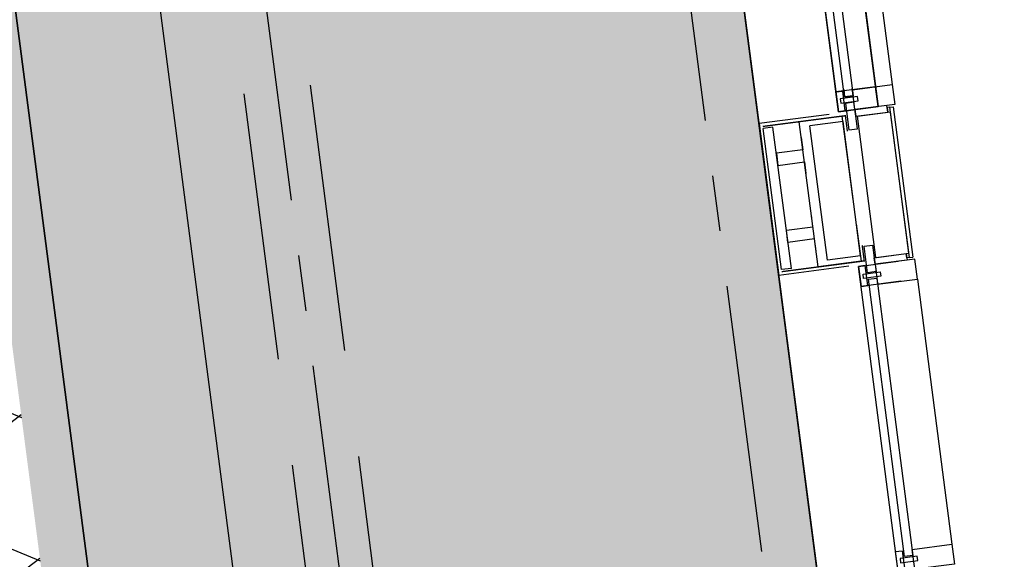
# Model space of a CAD drawing. Extents: x 117893332 to 118394757, y 454959407 to 455669244.
# Tile 40 of 256: x 118257453 to 118260401, y 455178387 to 455180001. Entities that reach past the tile are written whole.
import ezdxf

# ---------------------------------------------------------------- set-up
doc = ezdxf.new("R2010")
doc.units = 0
doc.header["$LTSCALE"] = 200
doc.linetypes.add('Tauw_HIDDEN2', pattern=[5.6, 4, -1.6])
doc.linetypes.add('Tauw_L_Center2', pattern=[6.4990000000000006, 4, -0.833, 0.833, -0.833])
for name, color, linetype in [('ZU_B_-_EL999---LR_pvc200_vbr11~H_-----', 1, 'Tauw_L_Center2'), ('ZU_B_-_EL999---LR_pvc200_vbr11~W_-----', 8, 'Tauw_HIDDEN2'), ('ZU_N_-_EL999---LR_pvc200_sdr34~H_-----', 2, 'Tauw_L_Center2'), ('ZU_N_A_EV01----_kant verharding ov grind~k_-----', 253, 'CONTINUOUS'), ('ZU_N_A_EV02----_kant molgoot ov betonstraatsteen~k_-----', 253, 'CONTINUOUS'), ('ZU_N_A_EV02----_kant verharding ov betontegels-halfsteensverband~k_-----', 253, 'CONTINUOUS'), ('ZU_N_A_EV09----_Trottoirband_130-150-250~A_-----', 253, 'CONTINUOUS'), ('ZU_N_A_HV01----_arcering verharding gv asfalt~v_-----', 253, 'CONTINUOUS'), ('ZU_N_A_HV01----_arcering verharding ov grind~v_-----', 253, 'CONTINUOUS'), ('ZU_N_A_HV02----molgoot ov betonstraatsteen~v_-----', 253, 'CONTINUOUS'), ('ZU_N_D_EB00----ONDERDEEL~-_-----', 2, 'CONTINUOUS'), ('ZU_N_D_EB00--F-METSELWERK~-_-----', 7, 'CONTINUOUS')]:
    doc.layers.add(name, color=color, linetype=linetype)

# ---------------------------------------------------------------- blocks, each defined once
blk = doc.blocks.new('A$C06DD79C7')
at = {"layer": 'ZU_N_D_EB00--F-METSELWERK~-_-----'}
for p, q in [((4729.617114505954, -869.999999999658), (5657.965455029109, -869.999999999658)), ((5657.965455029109, -1081.530329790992), (5657.965455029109, -869.999999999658)), ((6116.099078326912, -869.999999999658), (5657.965455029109, -869.999999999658)), ((5674.147672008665, -909.9999999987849), (5674.147672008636, -879.9999999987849)), ((5674.147672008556, -879.999999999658), (6099.916861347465, -879.999999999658)), ((6099.916861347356, -909.9999999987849), (6099.916861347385, -879.9999999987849)), ((6116.099078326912, -1081.530329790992), (6116.099078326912, -869.999999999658)), ((6116.099078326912, -869.999999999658), (7044.447418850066, -869.999999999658)), ((5674.147672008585, -909.999999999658), (6099.916861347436, -909.999999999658)), ((5752.539561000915, -989.9999999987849), (5752.539561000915, -909.9999999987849)), ((5752.539561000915, -909.9999999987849), (5789.256130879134, -909.9999999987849)), ((5789.256130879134, -909.9999999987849), (5789.256130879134, -989.9999999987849)), ((6021.524972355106, -909.9999999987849), (5984.808402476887, -909.9999999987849)), ((5984.808402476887, -909.9999999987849), (5984.808402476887, -989.9999999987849)), ((6021.524972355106, -989.9999999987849), (6021.524972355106, -909.9999999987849)), ((5667.965455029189, -1119.999999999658), (5667.965455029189, -989.9999999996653)), ((5667.965455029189, -989.9999999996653), (6106.099078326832, -989.9999999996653)), ((5715.192686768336, -989.9999999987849), (5752.539561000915, -989.9999999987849)), ((5789.256130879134, -989.9999999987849), (5824.442607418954, -989.9999999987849)), ((5984.808402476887, -989.9999999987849), (5949.621925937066, -989.9999999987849)), ((6058.871846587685, -989.9999999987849), (6021.524972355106, -989.9999999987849)), ((6106.099078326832, -1119.999999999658), (6106.099078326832, -989.9999999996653)), ((5684.761505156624, -1119.999999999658), (5684.761505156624, -1019.999999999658)), ((5684.761505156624, -1019.999999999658), (6089.303028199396, -1019.999999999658)), ((6089.303028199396, -1119.999999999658), (6089.303028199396, -1019.999999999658)), ((4733.791284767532, -1109.999999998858), (5653.791284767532, -1109.999999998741)), ((5593.791284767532, -1229.999999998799), (5593.791284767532, -1109.999999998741)), ((5593.791284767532, -1109.999999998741), (5653.791284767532, -1109.999999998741)), ((5593.791284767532, -1109.999999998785), (5593.791284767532, -1129.999999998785)), ((5653.791284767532, -1109.999999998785), (5593.791284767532, -1109.999999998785)), ((5653.791284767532, -1109.999999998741), (5653.791284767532, -1229.999999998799)), ((5653.791284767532, -1109.999999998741), (5653.791284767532, -1229.999999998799)), ((5653.791284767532, -1129.999999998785), (5653.791284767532, -1109.999999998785)), ((7040.273248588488, -1109.999999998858), (6120.273248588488, -1109.999999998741)), ((6120.273248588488, -1109.999999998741), (6120.273248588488, -1229.999999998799)), ((6120.273248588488, -1109.999999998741), (6120.273248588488, -1229.999999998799)), ((6180.273248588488, -1109.999999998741), (6120.273248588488, -1109.999999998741)), ((6120.273248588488, -1129.999999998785), (6120.273248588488, -1109.999999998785)), ((6120.273248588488, -1109.999999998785), (6180.273248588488, -1109.999999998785)), ((6180.273248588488, -1229.999999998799), (6180.273248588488, -1109.999999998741)), ((6180.273248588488, -1109.999999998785), (6180.273248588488, -1129.999999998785)), ((4775.377417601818, -1134.392647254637), (5612.205151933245, -1134.392647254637)), ((4775.377417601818, -1159.99999999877), (4775.377417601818, -1134.392647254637)), ((5593.791284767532, -1129.999999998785), (5653.791284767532, -1129.999999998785)), ((5612.205151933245, -1134.392647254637), (5612.205151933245, -1159.99999999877)), ((5616.023764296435, -1172.681863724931), (5616.023764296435, -1120.635919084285)), ((5616.023764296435, -1120.635919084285), (5629.028487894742, -1120.635919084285)), ((5629.028487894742, -1120.635919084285), (5629.028487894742, -1172.681863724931)), ((5631.629305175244, -1159.999999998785), (5631.629305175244, -1134.392647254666)), ((5631.629305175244, -1134.392647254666), (5711.538245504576, -1134.392647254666)), ((5781.299458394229, -1119.99999999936), (5667.965455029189, -1119.999999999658)), ((5684.761505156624, -1119.999999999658), (6089.303028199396, -1119.999999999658)), ((5711.538245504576, -1134.392647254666), (5711.538245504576, -1159.999999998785)), ((5854.036729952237, -1119.99999999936), (6106.099078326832, -1119.999999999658)), ((6142.435228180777, -1134.392647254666), (6062.526287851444, -1134.392647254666)), ((6062.526287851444, -1134.392647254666), (6062.526287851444, -1159.999999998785)), ((6180.273248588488, -1129.999999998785), (6120.273248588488, -1129.999999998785)), ((6142.435228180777, -1159.999999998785), (6142.435228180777, -1134.392647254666)), ((6145.036045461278, -1120.635919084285), (6145.036045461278, -1172.681863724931)), ((6158.040769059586, -1120.635919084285), (6145.036045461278, -1120.635919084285)), ((6158.040769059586, -1172.681863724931), (6158.040769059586, -1120.635919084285)), ((6184.016526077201, -1134.392647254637), (6161.859381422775, -1134.392647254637)), ((6161.859381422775, -1134.392647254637), (6161.859381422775, -1159.99999999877)), ((5612.205151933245, -1159.99999999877), (4775.377417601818, -1159.99999999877)), ((5593.791284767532, -1159.999999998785), (5593.791284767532, -1279.999999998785)), ((5653.791284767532, -1159.999999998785), (5593.791284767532, -1159.999999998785)), ((5629.028487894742, -1172.681863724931), (5616.023764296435, -1172.681863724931)), ((5673.589816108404, -1159.999999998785), (5631.629305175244, -1159.999999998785)), ((5653.791284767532, -1279.999999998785), (5653.791284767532, -1159.999999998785)), ((5653.791284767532, -1256.675035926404), (5653.791284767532, -1159.999999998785)), ((5653.791284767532, -1159.999999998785), (5673.589816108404, -1159.999999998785)), ((5711.538245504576, -1159.999999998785), (5673.589816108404, -1159.999999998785)), ((5673.589816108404, -1159.999999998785), (5673.589816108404, -1159.999999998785)), ((5673.589816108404, -1159.999999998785), (5673.589816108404, -1256.675035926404)), ((5673.589816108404, -1164.999999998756), (5673.589816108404, -1264.999999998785)), ((5673.589816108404, -1164.999999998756), (6100.474717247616, -1164.999999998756)), ((5711.538245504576, -1159.999999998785), (5711.538245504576, -1159.999999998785)), ((6062.526287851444, -1159.999999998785), (6062.526287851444, -1159.999999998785)), ((6062.526287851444, -1159.999999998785), (6100.474717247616, -1159.999999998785)), ((6100.474717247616, -1159.999999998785), (6100.474717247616, -1159.999999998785)), ((6100.474717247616, -1159.999999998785), (6142.435228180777, -1159.999999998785)), ((6120.273248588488, -1159.999999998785), (6100.474717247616, -1159.999999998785)), ((6100.474717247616, -1159.999999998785), (6100.474717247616, -1256.675035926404)), ((6100.474717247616, -1164.999999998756), (6100.474717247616, -1264.999999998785)), ((6120.273248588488, -1279.999999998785), (6120.273248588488, -1159.999999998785)), ((6120.273248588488, -1159.999999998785), (6180.273248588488, -1159.999999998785)), ((6120.273248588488, -1256.675035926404), (6120.273248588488, -1159.999999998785)), ((6145.036045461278, -1172.681863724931), (6158.040769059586, -1172.681863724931)), ((6161.859381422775, -1159.99999999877), (6184.016526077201, -1159.99999999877)), ((6180.273248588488, -1159.999999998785), (6180.273248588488, -1279.999999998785)), ((6120.273248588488, -1229.999999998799), (7040.273248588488, -1229.999999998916)), ((6120.273248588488, -1229.999999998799), (6180.273248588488, -1229.999999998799)), ((5673.589816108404, -1256.675035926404), (5653.791284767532, -1256.675035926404)), ((5660.26909659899, -1264.999999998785), (5660.26909659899, -1256.675035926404)), ((5660.26909659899, -1256.675035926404), (5673.675828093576, -1256.675035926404)), ((5660.26909659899, -1264.999999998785), (5660.26909659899, -1274.999999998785)), ((5660.26909659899, -1264.999999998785), (6113.795436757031, -1264.999999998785)), ((5673.589816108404, -1264.999999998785), (6100.474717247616, -1264.999999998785)), ((6113.795436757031, -1256.675035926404), (6100.388705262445, -1256.675035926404)), ((6100.474717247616, -1256.675035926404), (6120.273248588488, -1256.675035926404)), ((6113.795436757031, -1264.999999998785), (6113.795436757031, -1256.675035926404)), ((6113.795436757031, -1264.999999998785), (6113.795436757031, -1274.999999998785)), ((5593.791284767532, -1279.999999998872), (4793.791284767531, -1279.999999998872)), ((5593.791284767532, -1279.999999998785), (5653.791284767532, -1279.999999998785)), ((6113.795436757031, -1274.999999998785), (5660.26909659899, -1274.999999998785)), ((6180.273248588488, -1279.999999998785), (6120.273248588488, -1279.999999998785)), ((6980.27324858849, -1279.999999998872), (6180.273248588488, -1279.999999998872))]:
    blk.add_line(p, q, dxfattribs=at)
at = {"layer": 'ZU_N_D_EB00--F-METSELWERK~-_-----', "const_width": 4}
for points in [[(5667.965455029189, -879.9999999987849), (5667.965455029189, -1129.243999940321), (5715.346858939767, -1129.243999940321)], [(6106.099078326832, -879.9999999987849), (6106.099078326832, -1129.243999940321), (6058.717674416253, -1129.243999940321)]]:
    blk.add_lwpolyline(points, dxfattribs=at)
at = {"layer": 'ZU_N_D_EB00--F-METSELWERK~-_-----'}
for points in [[(4793.791284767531, -1109.999999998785), (4793.791284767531, -1129.999999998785), (4733.791284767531, -1129.999999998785), (4733.791284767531, -1109.999999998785)], [(6120.273248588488, -1229.999999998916), (6120.273248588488, -1109.999999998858), (7040.273248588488, -1109.999999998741), (7040.273248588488, -1229.999999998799)], [(6120.273248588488, -1109.999999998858), (6120.273248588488, -1229.999999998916), (6180.273248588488, -1229.999999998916), (6180.273248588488, -1109.999999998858)], [(4758.554081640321, -1120.635919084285), (4758.554081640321, -1172.681863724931), (4771.558805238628, -1172.681863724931), (4771.558805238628, -1120.635919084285)], [(6161.859381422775, -1134.392647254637), (6998.687115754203, -1134.392647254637), (6998.687115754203, -1159.99999999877), (6161.859381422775, -1159.99999999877)], [(4793.791284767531, -1159.999999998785), (4793.791284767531, -1279.999999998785), (4733.791284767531, -1279.999999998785), (4733.791284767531, -1159.999999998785)]]:
    blk.add_lwpolyline(points, close=True, dxfattribs=at)

msp = doc.modelspace()

# ---------------------------------------------------------------- hatches: boundary and pattern name
at = {"layer": 'ZU_N_A_HV01----_arcering verharding gv asfalt~v_-----'}
h = msp.add_hatch(dxfattribs=at)
h.set_pattern_fill('ASFALT', color=256, scale=3000)
h.set_pattern_definition([(157.416313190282, (118248804.6750337, 455213277.5848131), (-144.0121693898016, -346.2448484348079), []), (217.416313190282, (118248804.6750337, 455213277.5848131), (227.8507499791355, -297.8406213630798), [])])
h.paths.add_polyline_path([(118253562.4644317, 455173882.7550641, -0.413670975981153), (118245855.7562277, 455163886.7559816), (118232779.448046, 455162183.4266028, -0.2396013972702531), (118226539.3488066, 455164396.4313046), (118222931.5859316, 455163926.7441258), (118222383.7487684, 455168135.4742161), (118218106.8741981, 455167574.5760993), (118214434.7360406, 455164219.5352659), (118215506.4412013, 455155986.2169401), (118286398.3345948, 455165213.991818), (118285827.6629735, 455169598.1464381), (118269443.6465182, 455167465.4905022, -0.4142135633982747), (118257765.8233637, 455176453.3294046), (118256227.8597453, 455188268.6539, -0.4142135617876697), (118265215.698611, 455199946.4769887), (118292266.1138908, 455203467.5444995), (118291600.0729585, 455208584.3784367), (118288512.0832502, 455208182.4244898, -0.4142135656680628), (118286360.315439, 455209838.5329916), (118282082.5253519, 455242702.4295251), (118277103.5895731, 455242054.3371087, -0.4142135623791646), (118269661.0073064, 455247782.5220213), (118267518.7053234, 455264240.6439259), (118262945.7468947, 455263645.3963049), (118267639.6027709, 455227475.8892438), (118267223.0791646, 455227421.9624292), (118267223.0953798, 455227421.8374796), (118252708.3945412, 455225558.9908816), (118252749.7655286, 455225241.1604559), (118251437.4330616, 455225070.8540304), (118250715.0444016, 455230620.5667782), (118243327.2569473, 455287376.853917), (118243629.7457429, 455287416.2279319), (118243124.354806, 455290872.4482069), (118240928.7488096, 455307740.0890951, -0.4142135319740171), (118245603.8051835, 455313814.3496923), (118274546.4505115, 455317581.7228291), (118274030.151141, 455321548.2621741), (118245583.3097502, 455317845.426291, -0.4142135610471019), (118239509.0486006, 455322520.4825709), (118233549.7710685, 455368302.3163094, 0.4142135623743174), (118222813.3463366, 455376565.6076621), (118207809.9167748, 455374612.6583502, 0.4142135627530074), (118199546.6254238, 455363876.233606), (118205505.9032047, 455318094.3984217, -0.4142123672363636), (118200830.8688669, 455312020.1400964), (118163460.5556403, 455307155.6086541), (118165370.8677974, 455292480.2047596), (118168069.5899988, 455292831.4889433), (118168020.6380423, 455293207.5597649, -0.4142128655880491), (118177008.4523232, 455304885.379675), (118193278.4294503, 455307003.2308075, -0.1343417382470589), (118196112.2678289, 455306610.6909133), (118204322.7715568, 455303093.5020068), (118205538.0756343, 455305921.5248985, -0.2648123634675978), (118209818.1357149, 455309156.2414026), (118230144.221444, 455311802.0275834, -0.4142136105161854), (118236218.4835087, 455307126.9714311), (118240860.0830218, 455271468.1296604, -0.4142135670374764), (118236185.026669, 455265393.868468), (118214172.9505057, 455262528.6259582), (118214897.7231318, 455256960.5985169, -0.4142135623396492), (118212810.3363711, 455254248.4745319), (118211683.2549989, 455254101.7658931), (118212034.0112402, 455251407.0995864), (118215577.2140856, 455248630.0588531), (118219142.1158661, 455249094.050086), (118218436.6095952, 455254511.7740204, -0.4142294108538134), (118220523.9794215, 455257224.0278775), (118236969.7760967, 455259364.7257031, -0.4142130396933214), (118243044.0360546, 455254689.6790598), (118246252.6892428, 455230039.716037)])
h.paths.add_polyline_path([(118261528.7105488, 455214269.2460867, -0.4142135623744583), (118263616.0973097, 455216981.3700716), (118275257.8857749, 455218496.745074, -0.414213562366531), (118277970.0097599, 455216409.3583131), (118278976.6705481, 455208675.7399464, -0.4142135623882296), (118276889.283787, 455205963.6159614), (118274097.8328038, 455205600.2615634, -0.4142135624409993), (118272506.4212083, 455206825.0918127), (118272485.2704835, 455206987.5811397), (118269242.6258282, 455206565.4962798), (118269263.7765531, 455206403.0069523, -0.4142135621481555), (118268038.9463059, 455204811.595358), (118265247.4953238, 455204448.240958, -0.4142135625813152), (118262535.371337, 455206535.6277188)], flags=16)
h.paths.add_polyline_path([(118241537.8751546, 455300913.520497), (118240100.0229776, 455300726.2209592), (118239912.72344, 455302164.0731364), (118241350.575617, 455302351.3726742)], flags=16)
h.paths.add_polyline_path([(118240440.7304615, 455309039.881115), (118239002.8782845, 455308852.5815772), (118238815.5787469, 455310290.4337544), (118240253.430924, 455310477.7332923)], flags=16)
h.paths.add_polyline_path([(118229627.9109464, 455315768.5622057), (118215546.7017315, 455313935.6554853, -0.4142135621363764), (118209472.4405793, 455318610.7117853), (118204138.0194814, 455359592.1202821, -0.4142394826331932), (118213125.739277, 455371270.8578054), (118217290.6037433, 455371812.9851407, -0.4142135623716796), (118228968.4268994, 455362825.1463385), (118234302.9672465, 455321842.823391, -0.4142135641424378)], flags=16)
h.paths.add_polyline_path([(118229573.6982125, 455316185.0486755), (118215492.4889975, 455314352.1419551, -0.4142135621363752), (118209888.927049, 455318664.9245196), (118204554.5035642, 455359646.3513534, -0.4142400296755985), (118213179.9520113, 455370854.3713357), (118217344.8164798, 455371396.4986713, -0.4142135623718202), (118228551.94043, 455362770.933602), (118233886.4807771, 455321788.6106545, -0.4142135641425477)], flags=0)
h.paths.add_polyline_path([(118232786.1213894, 455366810.1098367), (118231546.5936505, 455366648.6447184), (118231359.294113, 455368086.4968955), (118232598.8218518, 455368247.9620139)], flags=0)
at = {"layer": 'ZU_N_A_HV01----_arcering verharding ov grind~v_-----'}
h = msp.add_hatch(dxfattribs=at)
h.set_pattern_fill('10305012', color=256, scale=100000, angle=-1.272221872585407e-14)
h.set_pattern_definition([(80.158374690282, (118248197.504333, 455215256.2450483), (-519.4484706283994, 204.5673291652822), [136.3599999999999, -545.9699999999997]), (114.674251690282, (118248104.1793311, 455214718.3087171), (-519.452249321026, 204.5570103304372), [136.36, -828.5899999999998]), (158.505112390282, (118248047.2492719, 455214842.216862), (-116.6336148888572, -672.269483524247), [111.56, -446.7]), (216.327513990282, (118248580.3641231, 455215350.5527365), (519.4528186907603, -204.5644303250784), [111.56, -677.95]), (260.158374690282, (118247853.5731472, 455214817.0066498), (519.4484706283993, -204.5673291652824), [136.36, -545.9699999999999]), (294.6742516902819, (118247830.2700628, 455214682.6548088), (519.4522493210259, -204.5570103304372), [136.36, -828.5899999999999]), (338.505112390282, (118247887.109584, 455214558.7449633), (116.6336148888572, 672.269483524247), [111.56, -446.7]), (36.32751399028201, (118247471.5445072, 455214722.4340285), (-519.4528186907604, 204.5644303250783), [111.56, -677.9499999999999]), (80.158374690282, (118247662.4380535, 455213855.5421481), (-636.0742566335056, -467.7116370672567), [121.7, -560.6099999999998]), (138.268162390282, (118249241.5929214, 455213361.7755755), (-519.4455923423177, 204.5596851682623), [122.34, -1809.56]), (182.0032946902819, (118247591.9378671, 455214056.8965694), (-1155.527501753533, -263.1445632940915), [148.58, -1527.41]), (216.327513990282, (118247560.7880993, 455214724.0065625), (-116.6272087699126, -672.2821011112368), [147.88, -641.66]), (260.158374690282, (118247324.3162447, 455213964.1062804), (636.0742566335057, 467.7116370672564), [122.42, -559.8799999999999]), (138.268162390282, (118248952.8003716, 455213148.5450379), (-519.4455923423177, 204.5596851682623), [122.05, -1809.86]), (182.0032946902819, (118247542.5907006, 455213767.4152691), (519.4481581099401, -204.5566902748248), [148.23, -1527.77]), (36.32751399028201, (118247542.5907006, 455213767.4152691), (116.6272087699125, 672.2821011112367), [148.77, -640.7699999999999]), (124.0852980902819, (118248741.4166619, 455212685.6880116), (402.8239520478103, -876.8330482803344), [91.37999999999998, -2273.059999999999]), (182.0032946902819, (118247248.6700048, 455214047.3383011), (519.4481581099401, -204.5566902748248), [91.58999999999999, -1584.39]), (229.178732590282, (118245884.987629, 455213108.7148913), (-752.6957943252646, -1139.991792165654), [122.33, -2002.14]), (260.158333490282, (118248518.8884684, 455212665.5964541), (519.4483235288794, -204.567702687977), [98.46999999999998, -583.8399999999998]), (124.0852980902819, (118248553.3200312, 455212492.8053166), (402.8239520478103, -876.8330482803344), [91.47999999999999, -2272.949999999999]), (182.0032946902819, (118247212.0152939, 455213782.2897098), (519.4481581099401, -204.5566902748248), [100.47, -1575.52]), (229.178732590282, (118246008.496436, 455212926.3011627), (-752.6957943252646, -1139.991792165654), [104.97, -2019.5]), (80.15833349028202, (118247280.6364327, 455213861.7216769), (-519.4483235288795, 204.5677026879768), [111.56, -570.7499999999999]), (147.657872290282, (118248216.1412204, 455214102.4384344), (-519.4458520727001, 204.5641717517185), [108.56, -3442.359999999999]), (192.8293316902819, (118248124.4287349, 455214160.506144), (-636.0740668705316, -467.7148960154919), [95.27999999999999, -1089.83]), (248.355151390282, (118246642.7619532, 455212531.659454), (-116.6333622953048, -672.2727902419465), [87.77999999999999, -2585.23]), (294.6742516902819, (118247999.1521842, 455214057.7662294), (116.6337732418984, 672.2708976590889), [111.58, -853.36]), (147.657872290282, (118248143.4663582, 455213894.47801), (-519.4458520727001, 204.5641717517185), [115.69, -3435.23]), (192.8293316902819, (118248228.0665938, 455213913.7492485), (-636.0740668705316, -467.7148960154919), [86.77, -1098.34]), (248.355151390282, (118246873.9568269, 455212393.3647003), (-116.6333622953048, -672.2727902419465), [93.94000000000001, -2579.08]), (114.674251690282, (118248262.7262007, 455214001.0634705), (-116.6337732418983, -672.270897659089), [111.56, -853.3799999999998])])
h.paths.add_polyline_path([(118256436.6589185, 455191627.5644963, 0.08572107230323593), (118256297.2740704, 455188277.6893476), (118257964.3156205, 455175470.7303973, 0.07471116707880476), (118258687.5780935, 455172942.0370893), (118267246.7922041, 455174056.1630796), (118267076.4407253, 455175364.879323), (118260343.5323239, 455174488.4778047), (118258255.0512732, 455190533.1232325), (118271850.7965865, 455192302.8386553), (118271680.4137072, 455193611.7961308)])
at = {"layer": 'ZU_N_A_HV02----molgoot ov betonstraatsteen~v_-----'}
h = msp.add_hatch(dxfattribs=at)
h.set_pattern_fill('BRICK', color=256, scale=33.07086, angle=-1.272221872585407e-14)
h.set_pattern_definition([(97.41631319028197, (118248804.6750337, 455213277.5848131), (-208.2431961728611, -27.10636212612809), []), (187.416313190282, (118248804.6750337, 455213277.5848131), (54.21272425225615, -416.4863923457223), [209.999961, -209.999961]), (187.416313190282, (118248777.5686716, 455213485.8280093), (54.21272425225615, -416.4863923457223), [-209.999961, 209.999961])])
h.paths.add_polyline_path([(118236130.8139392, 455265810.3549383), (118213702.2513011, 455262890.899698), (118213756.4640354, 455262474.4132282), (118214481.2366621, 455256906.3857827, -0.4142135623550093), (118212756.1236366, 455254664.9610016), (118211212.5557949, 455254464.0396285), (118211639.701332, 455251182.5165892), (118215456.7662472, 455248190.8321688), (118219612.8361661, 455248731.8037606), (118218853.0924128, 455254566.0083225, -0.4142295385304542), (118220578.1913303, 455256807.5413003), (118237024.0330728, 455258948.2449923, -0.4142135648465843), (118242627.5950311, 455254635.4624813), (118245836.2027732, 455229985.5033018), (118253115.1089609, 455174065.6917914, -0.4217249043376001), (118245799.5223966, 455164302.9789468), (118232725.1971481, 455162599.9081029, -0.2477245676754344), (118226700.8242866, 455164840.9923619), (118223293.5470863, 455164399.8447171), (118222745.9989425, 455168606.3544288), (118217921.2696704, 455167973.9016491), (118213990.0282083, 455164382.1316596), (118215144.1674659, 455155515.5177361), (118286452.5473291, 455164797.5053483), (118286398.3345948, 455165213.991818), (118215506.4412013, 455155986.2169401), (118214434.7360406, 455164219.5352659), (118218106.8741981, 455167574.5760993), (118222383.7487684, 455168135.4742161), (118222931.5859316, 455163926.7441258), (118226539.3488066, 455164396.4313046, 0.2396013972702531), (118232779.448046, 455162183.4266028), (118245855.7562277, 455163886.7559816, 0.4136709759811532), (118253562.4644317, 455173882.7550641), (118246252.6892428, 455230039.716037), (118243044.0360546, 455254689.6790598, 0.4142130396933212), (118236969.7760967, 455259364.7257031), (118220523.9794215, 455257224.0278775, 0.414229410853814), (118218436.6095952, 455254511.7740204), (118219142.1158661, 455249094.050086), (118215577.2140856, 455248630.0588531), (118212034.0112402, 455251407.0995864), (118211683.2549989, 455254101.7658931), (118212810.3363711, 455254248.4745319, 0.4142135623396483), (118214897.7231318, 455256960.5985169), (118214172.9505057, 455262528.6259582), (118236185.026669, 455265393.868468, 0.4142135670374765), (118240860.0830218, 455271468.1296604), (118236218.4835087, 455307126.9714311, 0.4142136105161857), (118230144.221444, 455311802.0275834), (118209818.1357149, 455309156.2414026, 0.2648123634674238), (118205538.0756343, 455305921.5248985), (118204322.7715568, 455303093.5020068), (118196112.2678289, 455306610.6909133, 0.1343417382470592), (118193278.4294503, 455307003.2308075), (118177008.4523232, 455304885.379675, 0.4142128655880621), (118168020.6380423, 455293207.5597649), (118168069.5899988, 455292831.4889433), (118168486.0764684, 455292885.7016779), (118168437.1245119, 455293261.7724997, -0.4142128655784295), (118177062.6660484, 455304468.8933343), (118193332.6431336, 455306586.7444612, -0.1343417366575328), (118195946.8851516, 455306224.6227999), (118199133.4112065, 455304859.5891468), (118204543.5389405, 455302542.0162089), (118205924.3779531, 455305755.5830221, -0.2648230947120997), (118209872.8562951, 455308739.8174797), (118222172.9640686, 455310340.868138), (118230198.421261, 455311385.5394321, -0.4142143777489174), (118235801.9970393, 455307072.7586945), (118240443.5965525, 455271413.9169239, -0.4142135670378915)])
h = msp.add_hatch(dxfattribs=at)
h.set_pattern_fill('BRICK', color=256, scale=33.07086)
h.set_pattern_definition([(97.41631319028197, (118248804.6750337, 455213277.5848131), (-208.2431961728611, -27.10636212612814), []), (187.416313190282, (118248804.6750337, 455213277.5848131), (54.21272425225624, -416.4863923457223), [209.999961, -209.999961]), (187.416313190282, (118248777.5686716, 455213485.8280093), (54.21272425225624, -416.4863923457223), [-209.999961, 209.999961])])
h.paths.add_polyline_path([(118274235.6642532, 455201120.5775577), (118274276.9691945, 455200803.2545261), (118273979.4788588, 455200764.5311442), (118273938.1739175, 455201081.854176), (118265215.698611, 455199946.4769887, 0.002879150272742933), (118265096.7916708, 455199930.302415), (118265138.007419, 455199613.6646045), (118264840.5170834, 455199574.9412227), (118264800.3051654, 455199883.8671613, 0.4024533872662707), (118256227.8597453, 455188268.6539), (118257765.8233637, 455176453.3294047, 0.414213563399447), (118269443.6465182, 455167465.4905022), (118279042.6679922, 455168714.964963), (118279002.1352845, 455169026.3553495), (118279299.6256202, 455169065.0787311), (118279340.1583277, 455168753.6883451), (118285827.6629735, 455169598.1464382), (118285773.4502392, 455170014.6329079), (118285674.2867969, 455170001.7251143), (118285674.4025296, 455170000.8360046), (118282798.6626198, 455169626.5099819), (118279922.92271, 455169252.1839592), (118277047.1828002, 455168877.8579365), (118274171.4428905, 455168503.5319141), (118271295.7029807, 455168129.2058911), (118271196.5335149, 455168116.3443498), (118271196.5395354, 455168116.2980973), (118270085.6554721, 455167971.6978112), (118269389.4337666, 455167881.976994, -0.03330477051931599), (118268061.3467104, 455167798.3911037), (118267961.3467077, 455167798.3911037), (118267961.3467077, 455167799.2642246, -0.3728751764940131), (118258182.3098599, 455176507.5421212), (118256644.3462178, 455188322.8666134, -0.414213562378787), (118265269.9113453, 455199529.990519), (118292320.3266251, 455203051.0580299), (118292266.1138908, 455203467.5444996), (118288222.5645223, 455202941.2083911), (118288263.8694637, 455202623.8853595), (118287966.3791281, 455202585.1619776), (118287925.0741867, 455202902.4850094)])

# ---------------------------------------------------------------- linework, layer by layer
at = {"layer": 'ZU_B_-_EL999---LR_pvc200_vbr11~H_-----'}
msp.add_lwpolyline([(118255476.551994, 455200877.1985353), (118259234.4895807, 455172028.4420902)], dxfattribs=at)
at = {"layer": 'ZU_B_-_EL999---LR_pvc200_vbr11~W_-----'}
for points in [[(118255573.4979703, 455200907.1292918), (118259335.2907986, 455172028.7771116)], [(118255375.1735321, 455200881.2948728), (118259136.9697643, 455172002.9165615)]]:
    msp.add_lwpolyline(points, dxfattribs=at)
at = {"layer": 'ZU_N_-_EL999---LR_pvc200_sdr34~H_-----'}
msp.add_lwpolyline([(118261687.6566481, 455162943.806812), (118257800.6010417, 455192805.9063231)], dxfattribs=at)
at = {"layer": 'ZU_N_A_EV01----_kant verharding ov grind~k_-----'}
msp.add_line((118260343.5323239, 455174488.4778047), (118258255.0512732, 455190533.1232325), dxfattribs=at)
at = {"layer": 'ZU_N_A_EV02----_kant molgoot ov betonstraatsteen~k_-----'}
msp.add_lwpolyline([(118264991.1770584, 455199493.7085533, 0.4142135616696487), (118256365.6119276, 455188286.5846718), (118257903.5755366, 455176471.2604347), (118256365.6119277, 455188286.5846717, -0.4142135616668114), (118264991.1770584, 455199493.7085531), (118292041.5923381, 455203014.776064), (118291987.3796038, 455203431.2625337), (118264936.9643241, 455199910.1950229, 0.4142135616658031), (118255949.1254578, 455188232.3719385), (118257487.0890416, 455176417.047709, 0.414213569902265), (118269164.9121905, 455167429.2085311), (118285548.9286865, 455169561.8644723), (118285494.7159522, 455169978.3509421), (118269110.6426685, 455167845.6876335, -0.4142118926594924), (118257903.5755366, 455176471.2604347, 0.3634644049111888), (118267351.2838515, 455167773.0265765)], format="xyb", dxfattribs=at)
at = {"layer": 'ZU_N_A_EV02----_kant verharding ov betontegels-halfsteensverband~k_-----'}
msp.add_line((118260343.5323239, 455174488.4778048), (118258255.0512732, 455190533.1232325), dxfattribs=at)
at = {"layer": 'ZU_N_A_EV09----_Trottoirband_130-150-250~A_-----'}
msp.add_line((118258331.0549919, 455176526.9040872), (118256793.0913824, 455188342.228328), dxfattribs=at)
at = {"layer": 'ZU_N_D_EB00----ONDERDEEL~-_-----'}
msp.add_lwpolyline([(118274993.8408169, 455192711.9588412), (118258255.0512732, 455190533.1232325), (118260343.5323239, 455174488.4778048), (118267076.4407254, 455175364.879323), (118267155.7522451, 455175375.2030542), (118267154.4614657, 455175385.1193987), (118269554.5256003, 455175697.5282013), (118269682.3127598, 455174715.8100941), (118270415.1090026, 455174811.1958767)], dxfattribs=at)
at = {"layer": 'ZU_N_D_EB00--F-METSELWERK~-_-----'}
for p, q in [((118259785.0784392, 455180638.1120396), (118259903.8301429, 455179725.808344)), ((118260022.8262771, 455179741.2976967), (118259904.0745734, 455180653.6013921)), ((118259666.3766678, 455179690.6903877), (118259546.5473775, 455180611.2725853)), ((118259961.4009723, 455180600.5572221), (118260064.6633234, 455179807.2496607)), ((118260015.0816008, 455179800.7957638), (118259896.0854666, 455179785.3064111)), ((118259896.0854666, 455179785.3064111), (118259915.9181556, 455179787.8879699)), ((118259896.0854666, 455179785.3064111), (118259903.8301429, 455179725.808344)), ((118259903.8301429, 455179725.808344), (118259896.0854666, 455179785.3064111)), ((118259915.9181556, 455179787.8879699), (118259923.6628319, 455179728.3899028)), ((118259919.7908814, 455179792.1669266), (118259922.65088, 455179770.1951387)), ((118259948.0440132, 455179773.500483), (118259945.1840146, 455179795.472271)), ((118259945.6671892, 455179791.760308), (118260064.6633234, 455179807.2496607)), ((118259953.4118655, 455179732.2622411), (118259945.6671892, 455179791.760308)), ((118260022.8262771, 455179741.2976967), (118260015.0816008, 455179800.7957638)), ((118260064.6633234, 455179807.2496607), (118260072.4079997, 455179747.7515936)), ((118259961.1126848, 455179771.3507642), (118259909.502133, 455179764.632781)), ((118259909.502133, 455179764.632781), (118259911.1807559, 455179751.7368491)), ((118259911.1807559, 455179751.7368491), (118259962.7913077, 455179758.4548323)), ((118259922.65088, 455179770.1951387), (118259948.0440132, 455179773.500483)), ((118259950.5512429, 455179754.2388235), (118259925.1581097, 455179750.9334791)), ((118259955.9674191, 455179712.6293352), (118259950.5512429, 455179754.2388235)), ((118259962.7913077, 455179758.4548323), (118259961.1126848, 455179771.3507642)), ((118259903.8301429, 455179725.808344), (118260022.8262771, 455179741.2976967)), ((118259903.8301429, 455179725.808344), (118260022.8262771, 455179741.2976967)), ((118259923.6628319, 455179728.3899028), (118259903.8301429, 455179725.808344)), ((118259925.1581097, 455179750.9334791), (118259935.472591, 455179671.6930209)), ((118260072.4079997, 455179747.7515936), (118259953.4118655, 455179732.2622411)), ((118260049.2781617, 455179744.7408553), (118259953.4118655, 455179732.2622411)), ((118259953.4118655, 455179732.2622411), (118259955.9674191, 455179712.6293352)), ((118259955.9674191, 455179712.6293352), (118260051.8337153, 455179725.1079496)), ((118259960.9255914, 455179713.2747249), (118260060.0890365, 455179726.1825187)), ((118260051.8337153, 455179725.1079496), (118260049.2781617, 455179744.7408553)), ((118260058.3696255, 455179739.3918032), (118260050.1143043, 455179738.317234)), ((118260050.1143043, 455179738.317234), (118260051.8448176, 455179725.0226572)), ((118260058.3696255, 455179739.3918032), (118260068.2859701, 455179740.6825825)), ((118260116.9098707, 455179289.6594595), (118260058.3696255, 455179739.3918032)), ((118260115.1904597, 455179302.8687439), (118260060.0890365, 455179726.1825187)), ((118260068.2859701, 455179740.6825825), (118260126.8262153, 455179290.9502389)), ((118259876.1374304, 455179717.9942867), (118259666.3766678, 455179690.6903877)), ((118259915.5760601, 455179713.0435279), (118259786.6635814, 455179696.2633958)), ((118259843.2169665, 455179261.7950006), (118259786.6635814, 455179696.2633958)), ((118259917.7440597, 455179696.3879859), (118259818.5806145, 455179683.4801919)), ((118259948.1117485, 455179463.0898193), (118259915.5760601, 455179713.0435279)), ((118259969.9614456, 455179295.2306746), (118259917.7440597, 455179696.3879859)), ((118259960.8657242, 455179674.9983652), (118259955.9674191, 455179712.6293352)), ((118259955.9674191, 455179712.6293352), (118259955.9674191, 455179712.6293352)), ((118260016.0270145, 455179289.9609501), (118259960.9255914, 455179713.2747249)), ((118259666.3766678, 455179690.6903877), (118259725.5116116, 455179236.3893034)), ((118259708.1308131, 455179679.8066614), (118259678.3817795, 455179675.9343232)), ((118259733.3391889, 455179253.7269266), (118259678.3817795, 455179675.9343232)), ((118259763.0882225, 455179257.5992648), (118259708.1308131, 455179679.8066614)), ((118259870.7980005, 455179282.3228807), (118259818.5806145, 455179683.4801919)), ((118259935.472591, 455179671.6930209), (118259960.8657242, 455179674.9983652)), ((118259960.8657242, 455179674.9983652), (118259960.8657242, 455179674.9983652)), ((118259792.7595751, 455179649.4312458), (118259797.5802327, 455179612.3967986)), ((118259797.5802327, 455179612.3967986), (118259718.2494765, 455179602.0705634)), ((118259718.2494765, 455179602.0705634), (118259722.9887757, 455179565.6611479)), ((118259722.9887757, 455179565.6611479), (118259802.3195318, 455179575.9873829)), ((118259802.3195318, 455179575.9873829), (118259806.8613297, 455179541.0952606)), ((118259827.561016, 455179382.0710133), (118259823.0192181, 455179416.9631357)), ((118259748.2302599, 455179371.7447783), (118259827.561016, 455179382.0710133)), ((118259752.969559, 455179335.3353626), (118259748.2302599, 455179371.7447783)), ((118259957.5005256, 455179390.9610349), (118259972.1294452, 455179278.5751326)), ((118259832.3003152, 455179345.6615977), (118259752.969559, 455179335.3353626)), ((118259837.1209727, 455179308.6271506), (118259832.3003152, 455179345.6615977)), ((118259980.7774041, 455179323.6411859), (118260006.1705373, 455179326.9465303)), ((118259991.0918854, 455179244.4007277), (118259980.7774041, 455179323.6411859)), ((118260006.1705373, 455179326.9465303), (118260006.1705373, 455179326.9465303)), ((118260006.1705373, 455179326.9465303), (118260011.0688423, 455179289.3155603)), ((118259969.9614456, 455179295.2306746), (118259870.7980005, 455179282.3228807)), ((118260011.0688423, 455179289.3155603), (118260106.9351385, 455179301.7941747)), ((118260011.0688423, 455179289.3155603), (118260011.0688423, 455179289.3155603)), ((118260011.0688423, 455179289.3155603), (118260016.4850185, 455179247.7060721)), ((118260013.6243959, 455179269.6826546), (118260011.0688423, 455179289.3155603)), ((118260132.6205301, 455179285.1720073), (118260013.6243959, 455179269.6826546)), ((118260109.4906921, 455179282.1612689), (118260013.6243959, 455179269.6826546)), ((118260016.0270145, 455179289.9609501), (118260115.1904597, 455179302.8687439)), ((118260108.6545495, 455179288.5848903), (118260106.9240363, 455179301.8794671)), ((118260106.9351385, 455179301.7941747), (118260109.4906921, 455179282.1612689)), ((118260116.9098707, 455179289.6594595), (118260108.6545495, 455179288.5848903)), ((118260116.9098707, 455179289.6594595), (118260126.8262153, 455179290.9502389)), ((118260140.3652064, 455179225.6739402), (118260132.6205301, 455179285.1720073)), ((118259935.2723742, 455179263.6932023), (118259725.5116116, 455179236.3893034)), ((118259763.0882225, 455179257.5992648), (118259733.3391889, 455179253.7269266)), ((118259972.1294452, 455179278.5751326), (118259843.2169665, 455179261.7950006)), ((118259964.0426733, 455179263.2287576), (118260083.0388075, 455179278.7181103)), ((118259964.0426733, 455179263.2287576), (118260083.0388075, 455179278.7181103)), ((118259983.8753623, 455179265.8103164), (118259964.0426733, 455179263.2287576)), ((118260082.7943771, 455178350.9250621), (118259964.0426733, 455179263.2287576)), ((118259971.7873496, 455179203.7306905), (118259964.0426733, 455179263.2287576)), ((118259964.0426733, 455179263.2287576), (118259971.7873496, 455179203.7306905)), ((118259991.6200387, 455179206.3122493), (118259983.8753623, 455179265.8103164)), ((118260013.6243959, 455179269.6826546), (118260021.3690722, 455179210.1845874)), ((118259845.340902, 455178315.8071058), (118259725.5116116, 455179236.3893034)), ((118259977.7859479, 455179240.0459777), (118260029.3964997, 455179246.7639608)), ((118259979.4645708, 455179227.1500457), (118259977.7859479, 455179240.0459777)), ((118260031.0751226, 455179233.8680289), (118259979.4645708, 455179227.1500457)), ((118260016.4850185, 455179247.7060721), (118259991.0918854, 455179244.4007277)), ((118259993.599115, 455179225.1390682), (118260018.9922482, 455179228.4444126)), ((118260101.6151141, 455178395.3118569), (118259993.599115, 455179225.1390682)), ((118260018.9922482, 455179228.4444126), (118260127.0082473, 455178398.6172011)), ((118260021.3690722, 455179210.1845874), (118260140.3652064, 455179225.6739402)), ((118260029.3964997, 455179246.7639608), (118260031.0751226, 455179233.8680289)), ((118260140.3652064, 455179225.6739402), (118260243.6275575, 455178432.3663788)), ((118260090.7834838, 455179219.2200431), (118259971.7873496, 455179203.7306905)), ((118259971.7873496, 455179203.7306905), (118259991.6200387, 455179206.3122493)), ((118260127.0082473, 455178398.6172011), (118260101.6151141, 455178395.3118569))]:
    msp.add_line(p, q, dxfattribs=at)
for points in [[(118260022.8262771, 455179741.2976967), (118259903.8301429, 455179725.808344), (118259785.0784392, 455180638.1120396), (118259904.0745734, 455180653.6013921)], [(118259922.65088, 455179770.1951387), (118259814.6348809, 455180600.0223502), (118259840.028014, 455180603.3276944), (118259948.0440132, 455179773.500483)], [(118259903.8301429, 455179725.808344), (118260022.8262771, 455179741.2976967), (118260015.0816008, 455179800.7957638), (118259896.0854666, 455179785.3064111)], [(118260124.6314233, 455178416.8770261), (118260243.6275575, 455178432.3663788), (118260251.3722338, 455178372.8683117), (118260132.3760996, 455178357.378959)], [(118260075.0497008, 455178410.4231291), (118260094.8823898, 455178413.004688), (118260102.6270661, 455178353.5066208), (118260082.7943771, 455178350.9250621)], [(118260090.1449901, 455178376.8535671), (118260141.7555418, 455178383.5715504), (118260140.0769189, 455178396.4674823), (118260088.4663672, 455178389.749499)]]:
    msp.add_lwpolyline(points, close=True, dxfattribs=at)

# ---------------------------------------------------------------- block references
at = {"layer": 'ZU_N_D_EB00--F-METSELWERK~-_-----', "rotation": 97.41631319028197}
msp.add_blockref('A$C06DD79C7', (118259593.1081578, 455173513.458025), dxfattribs=at)

doc.saveas('drawing.dxf')
